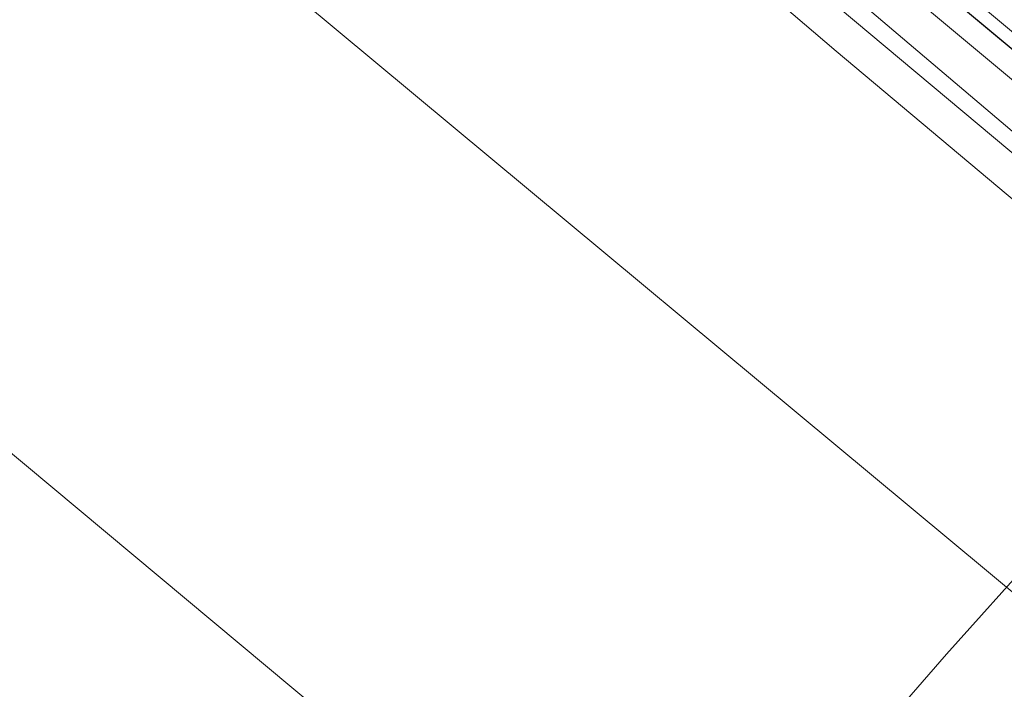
# Model space of a CAD drawing. Header units: metres. Extents: x 92810 to 93633, y 464687 to 465459.
# Tile 79 of 256: x 93162 to 93176, y 464718 to 464728. Entities that reach past the tile are written whole.
import ezdxf
from ezdxf.lldxf.tags import DXFTag

# ---------------------------------------------------------------- set-up
doc = ezdxf.new("R2010")
doc.units = ezdxf.units.M
for name, color, linetype, lineweight, transparency in [('B-OI-KL-DATA_KPN-G', 90, 'SI_B_DATA_KPN', 18, 0.4), ('B-OI-KL-DATA_PRORAIL-G', 90, 'SI_B_DATA_PRORAIL', 18, 0.4), ('B-OI-KL-DATA_ZIGGO BV-G', 90, 'SI_B_DATA_ZIGGO', 18, 0.4), ('B-OI-KL-ET_LS_LIANDER-G', 190, 'SI_B_ET_LS_LIANDER', 18, 0.4), ('B-OI-KL-GAS_LD_LIANDER-G', 30, 'SI_B_GAS_LD_LIANDER', 18, 0.4), ('B-WE-KL-ET_LS-G', 190, 'KL-LS-N', 18, 0.4)]:
    doc.layers.add(name, color=color, linetype=linetype, lineweight=lineweight, transparency=transparency)
doc.styles.get("Standard").update_dxf_attribs({"font": 'isocp.shx'})
tags = doc.linetypes.add('KL-LS-N', pattern='A,4,-1,[103,NLCS.SHX,S=0.75,R=0,X=0,Y=0],-1,4,-1,["L",Standard,S=1,R=0,X=0,Y=-0.5],-2', length=13).pattern_tags.tags
tags[18] = DXFTag(74, 10)
doc.linetypes.add('SI_B_DATA_KPN', pattern='A,5,-2,["KPN",Standard,S=1.5,R=0,X=-0.51,Y=-0.75],-8', length=15)
doc.linetypes.add('SI_B_DATA_PRORAIL', pattern='A,5,-2,["PRO-DATA",Standard,S=1.5,R=0,X=-0.51,Y=-0.75],-13', length=20)
doc.linetypes.add('SI_B_DATA_ZIGGO', pattern='A,5,-2,["ZIGGO",Standard,S=1.5,R=0,X=-0.51,Y=-0.75],-9', length=16)
doc.linetypes.add('SI_B_ET_LS_LIANDER', pattern='A,5,-2,["LI-LS",Standard,S=1.5,R=0,X=-0.51,Y=-0.75],-10', length=17)
doc.linetypes.add('SI_B_GAS_LD_LIANDER', pattern='A,5,-2,["LI-G-LD",Standard,S=1.5,R=0,X=-0.51,Y=-0.75],-11', length=18)

msp = doc.modelspace()

# ---------------------------------------------------------------- linework, layer by layer
at = {"layer": 'B-OI-KL-DATA_KPN-G', "flags": 128}
for points in [[(93164.036, 464737.25), (93188.393, 464716.964), (93189.821, 464715.964)], [(93163.536, 464736.679), (93186.321, 464717.607), (93186.536, 464717.25), (93186.964, 464717.107)]]:
    msp.add_lwpolyline(points, dxfattribs=at)
at = {"layer": 'B-OI-KL-DATA_PRORAIL-G', "flags": 128}
msp.add_lwpolyline([(93226.464, 464780.821), (93226.393, 464780.536), (93226.179, 464780.321), (93219.25, 464772.25), (93214.036, 464765.821), (93212.607, 464764.179), (93201.464, 464750.821), (93196.25, 464744.321), (93192.607, 464739.964), (93179.321, 464723.75), (93178.607, 464722.964), (93176.536, 464720.393), (93175.25, 464718.964), (93170.036, 464712.964), (93166.964, 464709.321), (93165.393, 464707.321), (93164.964, 464706.893), (93151.893, 464691.464), (93151.893, 464691.321), (93151.607, 464691.321)], dxfattribs=at)
at = {"layer": 'B-OI-KL-DATA_ZIGGO BV-G', "flags": 128}
for points in [[(93193.808, 464712.902), (93149.26, 464749.967), (93134.543, 464762.296), (93126.008, 464769.806)], [(93193.806, 464712.9), (93149.26, 464749.967)]]:
    msp.add_lwpolyline(points, dxfattribs=at)
at = {"layer": 'B-OI-KL-ET_LS_LIANDER-G'}
for p, q in [((93132.107, 464756.536), (93183.25, 464713.964)), ((93126.75, 464751.179), (93178.393, 464708.107))]:
    msp.add_line(p, q, dxfattribs=at)
at = {"layer": 'B-OI-KL-GAS_LD_LIANDER-G', "flags": 128}
for points in [[(93138.75, 464757.464), (93138.75, 464757.321), (93173.679, 464727.536), (93192.75, 464711.536)], [(93159.321, 464740.75), (93171.821, 464730.179), (93173.75, 464728.464), (93179.393, 464723.679)]]:
    msp.add_lwpolyline(points, dxfattribs=at)
at = {"layer": 'B-WE-KL-ET_LS-G'}
msp.add_lwpolyline([(93138.418, 464759.295), (93193.91, 464713.036)], dxfattribs=at)

doc.saveas('drawing.dxf')
